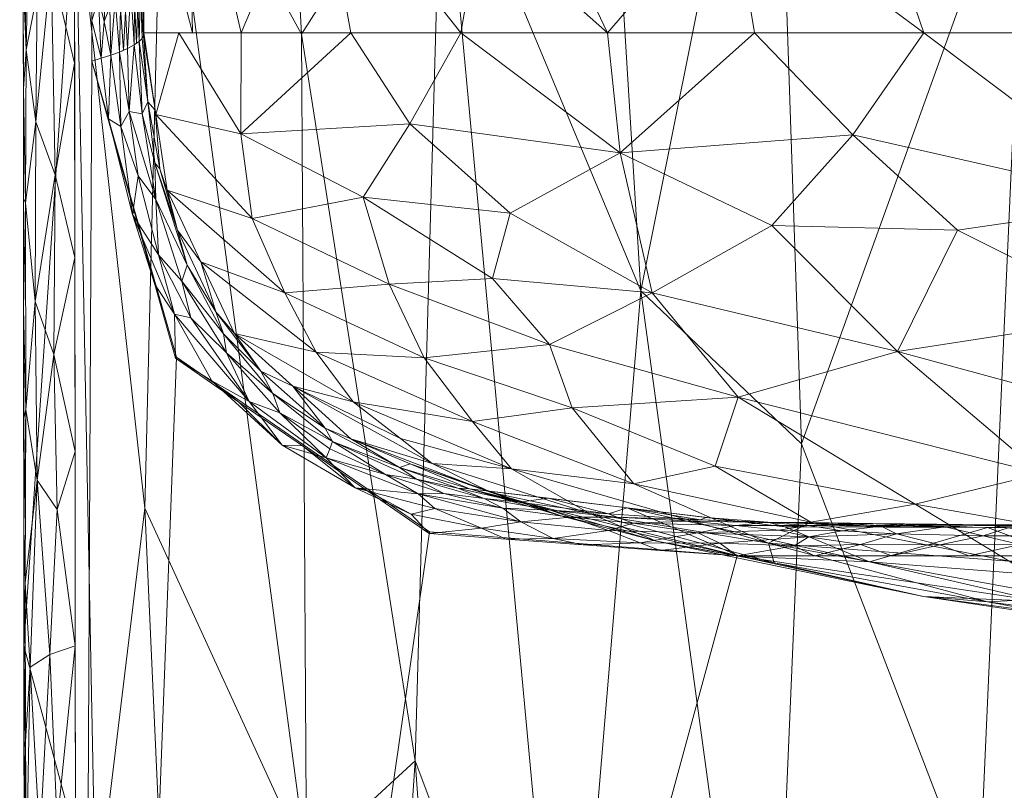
# Model space of a CAD drawing. Header units: millimetres. Extents: x -275 to 275, y 0 to 461.
# Tile 2 of 85: x -275 to -227, y 106 to 144. Entities that reach past the tile are written whole.
import ezdxf

# ---------------------------------------------------------------- set-up
doc = ezdxf.new("R2010")
doc.units = ezdxf.units.MM
doc.layers.add('A-GENM', color=13, linetype='Continuous')

# ---------------------------------------------------------------- blocks, each defined once
blk = doc.blocks.new('MODEL_CCAS1511-1000410R0 - MODEL_CCAS1511-1000410R0-465174-Preview')
at = {"layer": 'A-GENM', "lineweight": 9}
mesh = blk.add_polyface(dxfattribs=at)
corners = [(-272.167, 0), (-272.319, -150.975), (-272.479, -301.95), (-272.223, -329.002), (-270.726, -356.013), (-266.536, -382.739), (-256.83, -407.989), (-238.784, -428.131), (-214.858, -440.747), (-188.814, -448.06), (-162.114, -452.412), (-135.192, -455.069), (-108.188, -456.694), (-81.152, -457.659), (-54.105, -458.187), (-27.053, -458.42), (0, -458.452), (27.053, -458.42), (54.105, -458.187), (81.152, -457.659), (108.188, -456.694), (135.192, -455.069), (162.114, -452.412), (188.814, -448.059), (214.858, -440.746), (238.784, -428.131), (256.83, -407.989), (266.536, -382.739), (270.726, -356.013), (272.223, -329.002), (272.479, -301.95), (272.319, -150.975), (272.167, 0), (-271.479, -141.65), (-253.734, -118.36), (-222.049, -117.596), (-190.328, -117.596), (-158.607, -117.596), (-126.885, -117.596), (-95.164, -117.596), (-63.443, -117.596), (-31.721, -117.596), (0, -117.596), (15.006, -117.596), (30.013, -117.596), (45.019, -117.596), (60.026, -117.596), (75.032, -117.596), (90.039, -117.596), (105.045, -117.596), (120.051, -117.596), (135.058, -117.596), (150.064, -117.596), (165.071, -117.596), (180.077, -117.596), (195.083, -117.596), (210.09, -117.596), (225.096, -117.596), (240.103, -117.596), (255.062, -118.77), (267.363, -127.255), (271.479, -141.65), (271.5, -276.207), (270.746, -343.476), (267.133, -376.894), (262.881, -393.154), (255.834, -408.391), (245.398, -421.522), (232.048, -431.692), (216.932, -439.027), (200.945, -444.221), (167.942, -450.629), (134.487, -454.07), (67.276, -456.933), (0, -457.5), (-67.276, -456.933), (-134.485, -454.07), (-167.944, -450.629), (-200.946, -444.221), (-216.933, -439.027), (-232.048, -431.692), (-245.398, -421.522), (-255.835, -408.389), (-262.881, -393.152), (-267.133, -376.893), (-270.746, -343.476), (-271.5, -276.208), (0, -47.739), (12.205, -52.795), (17.261, -65), (12.205, -77.205), (0, -82.261), (-12.205, -77.205), (-17.261, -65), (-12.205, -52.795), (263.622, -390.318), (260.818, -397.614), (250.836, -414.68), (243.217, -423.183), (232.089, -431.661), (231.82, -431.802), (-231.823, -431.801), (-232.088, -431.662), (-243.217, -423.183), (-250.833, -414.683), (-260.819, -397.613), (-263.623, -390.318)]
mesh.append_faces([[corners[k] for k in face] for face in [(83, 105, 106), (98, 99, 25), (67, 97, 98), (80, 101, 102), (102, 103, 7), (68, 99, 100), (81, 103, 104), (65, 95, 96)]])
mesh.append_faces([[corners[k] for k in face] for face in [(8, 79, 101), (66, 26, 96), (69, 24, 100)]], dxfattribs={"vtx0": -1})
mesh.append_faces([[corners[k] for k in face] for face in [(0, 87, 32), (2, 86, 1), (4, 85, 3), (9, 78, 8), (14, 75, 13), (70, 24, 69)]], dxfattribs={"vtx0": -1, "vtx1": -1})
mesh.append_faces([[corners[k] for k in face] for face in [(94, 0, 38, 39)]], dxfattribs={"vtx0": -1, "vtx1": -1, "vtx3": -1})
mesh.append_faces([[corners[k] for k in face] for face in [(0, 35, 36), (33, 0, 1, 86), (92, 41, 42), (89, 48, 49, 88), (32, 58, 59), (62, 30, 31), (30, 62, 63), (90, 44, 45), (10, 76, 77), (75, 14, 15, 74), (28, 63, 64, 27), (23, 70, 71, 22), (70, 23, 24), (72, 21, 22, 71)]], dxfattribs={"vtx0": -1, "vtx2": -1})
mesh.append_faces([[corners[k] for k in face] for face in [(0, 36, 37, 38), (32, 52, 53, 54), (89, 46, 47, 48), (76, 10, 11, 12), (74, 15, 16, 17), (63, 28, 29, 30), (73, 18, 19, 20)]], dxfattribs={"vtx0": -1, "vtx3": -1})
mesh.append_faces([[corners[k] for k in face] for face in [(97, 26, 66)]], dxfattribs={"vtx1": -1})
mesh.append_faces([[corners[k] for k in face] for face in [(94, 87, 0), (87, 88, 32), (33, 34, 0), (34, 35, 0), (50, 51, 88, 49), (57, 58, 32, 56), (55, 56, 32, 54), (60, 61, 32), (59, 60, 32), (78, 79, 8)]], dxfattribs={"vtx1": -1, "vtx2": -1})
mesh.append_faces([[corners[k] for k in face] for face in [(51, 52, 32, 88)]], dxfattribs={"vtx1": -1, "vtx2": -1, "vtx3": -1})
mesh.append_faces([[corners[k] for k in face] for face in [(93, 94, 39, 40), (92, 93, 40, 41), (91, 92, 42, 43), (90, 91, 43, 44), (85, 86, 2, 3), (45, 46, 89, 90), (31, 32, 61, 62), (84, 85, 4, 5), (77, 78, 9, 10), (75, 76, 12, 13), (73, 74, 17, 18), (72, 73, 20, 21)]], dxfattribs={"vtx1": -1, "vtx3": -1})
mesh.append_faces([[corners[k] for k in face] for face in [(64, 95, 27), (5, 106, 84), (82, 105, 6), (6, 104, 82)]], dxfattribs={"vtx2": -1})
mesh = blk.add_polyface(dxfattribs=at)
corners = [(274.979, -301.946, -2.538), (273.792, -297.628, -20.651), (270.83, -293.193, -38.531), (266.204, -288.686, -56.036), (260.071, -284.144, -73.064), (252.608, -279.6, -89.551), (243.995, -275.076, -105.476), (234.4, -270.587, -120.842), (223.974, -266.143, -135.672), (212.847, -261.748, -150), (212.847, -196.311, -150), (212.847, -130.874, -150), (212.847, -65.437, -150), (212.847, 0, -150), (228, 0, -127.739), (241.509, 0, -104.512), (253.152, 0, -80.304), (262.688, 0, -55.186), (269.903, 0, -29.294), (274.646, 0, -2.823), (274.812, -150.973, -2.689), (261.28, -142.957, -64.47), (238.331, -162.683, -113.116), (271.835, -204.607, -29.582), (255.698, -205.189, -81.27), (229.038, -207.783, -128.258), (248.348, -87.929, -92.507), (267.194, -82.184, -42.346), (274.895, -226.459, -2.614), (268.287, -235.772, -47.279), (248.09, -228.861, -97.503), (228.384, -100.641, -127.892), (274.729, -75.486, -2.756), (262.982, -242.646, -64.546), (264.044, -193.729, -59.29), (268.028, -155.254, -43.511), (258.666, -64.396, -67.843), (272.318, -253.55, -29.61), (247.781, -179.26, -96.722), (254.462, -153.652, -81.923), (244.784, -130.485, -100.85), (238.601, -85.162, -110.889), (230.186, -50.537, -124.492), (255.754, -107.646, -76.896), (272.269, -150.237, -23.426), (274.947, -273.384, -2.567), (274.181, -247.547, -15.143), (273.895, -207.559, -15.567), (243.339, -46.893, -101.446), (251.328, -45.913, -84.994), (220.423, 0, -138.87), (212.847, -24.755, -150), (221.15, -45.7, -138.296), (256.266, -247.216, -81.31), (226.036, -153.44, -132.022), (261.039, -102.789, -63.034), (263.239, -73.648, -55.225), (265.739, -37.16, -45.829), (270.221, -50.674, -28.73), (271.272, -100.263, -25.868), (272.275, 0, -16.059), (274.678, -28.552, -2.798), (236.977, -123.047, -114.495), (266.295, 0, -42.24), (268.895, -119.914, -37.812), (238.755, -230.634, -113.709), (268.581, -196.34, -43.994), (257.92, 0, -67.745), (247.331, 0, -92.408), (274.771, -113.23, -2.723)]
mesh.append_faces([[corners[k] for k in face] for face in [(10, 8, 9), (1, 45, 0)]], dxfattribs={"vtx0": -1})
mesh.append_faces([[corners[k] for k in face] for face in [(17, 36, 67), (2, 37, 1), (51, 52, 12), (15, 42, 14), (18, 57, 63), (68, 48, 15)]], dxfattribs={"vtx0": -1, "vtx1": -1})
mesh.append_faces([[corners[k] for k in face] for face in [(28, 46, 47), (3, 33, 29), (37, 29, 23), (44, 23, 35), (29, 66, 23), (43, 21, 39), (33, 34, 29), (56, 57, 27), (24, 30, 38), (24, 53, 30), (65, 7, 25), (25, 8, 10), (58, 27, 57), (34, 35, 66), (38, 65, 22), (41, 26, 40), (22, 25, 54), (39, 24, 38), (40, 22, 62), (54, 31, 62), (14, 42, 52), (49, 67, 36), (48, 42, 15), (30, 65, 38), (53, 33, 4), (44, 59, 69), (24, 39, 34), (24, 34, 33), (34, 21, 35), (55, 35, 21), (43, 55, 21), (48, 49, 26), (29, 37, 2), (46, 1, 37), (22, 40, 38), (39, 21, 34), (40, 39, 38), (43, 39, 26), (40, 62, 41), (39, 40, 26), (42, 41, 31), (48, 26, 41), (49, 43, 26), (55, 43, 36), (27, 59, 64), (27, 58, 59), (23, 47, 46), (1, 46, 45), (23, 46, 37), (23, 44, 47), (20, 47, 44), (42, 48, 41), (48, 68, 49), (43, 49, 36), (52, 31, 12), (50, 52, 51), (31, 52, 42), (30, 53, 5), (33, 53, 24), (10, 54, 25), (11, 31, 54), (36, 56, 55), (55, 27, 64), (57, 56, 36), (27, 55, 56), (57, 18, 58), (44, 35, 64), (58, 32, 59), (54, 62, 22), (60, 61, 58), (31, 41, 62), (44, 64, 59), (55, 64, 35), (22, 65, 25), (6, 65, 30), (34, 66, 29), (35, 23, 66), (36, 17, 57)]], dxfattribs={"vtx0": -1, "vtx1": -1, "vtx2": -1})
mesh.append_faces([[corners[k] for k in face] for face in [(53, 4, 5), (29, 2, 3), (58, 61, 32), (46, 28, 45), (30, 5, 6), (25, 7, 8), (59, 32, 69), (54, 10, 11), (49, 16, 67), (58, 18, 60), (57, 17, 63)]], dxfattribs={"vtx0": -1, "vtx2": -1})
mesh.append_faces([[corners[k] for k in face] for face in [(13, 50, 51)]], dxfattribs={"vtx1": -1})
mesh.append_faces([[corners[k] for k in face] for face in [(11, 12, 31), (6, 7, 65), (3, 4, 33), (20, 28, 47), (50, 14, 52), (69, 20, 44), (68, 16, 49)]], dxfattribs={"vtx1": -1, "vtx2": -1})
mesh.append_faces([[corners[k] for k in face] for face in [(60, 19, 61)]], dxfattribs={"vtx2": -1})
mesh = blk.add_polyface(dxfattribs=at)
corners = [(273.51, -112.803, -0.334), (274.477, -112.199, -1.343), (273.994, -103.793, -0.709), (272.253, -84.923), (273.026, -89.995, -0.129), (273.319, -79.668, -0.255), (273.28, -97.43, -0.226), (272.272, -103.795), (273.152, -104.586, -0.168), (274.666, -75.833, -2.005), (274.724, -70.927, -2.76), (274.626, -69.814, -1.863), (274.6, -81.599, -1.73), (274.742, -86.936, -2.746), (274.736, -81.599, -2.751), (274.235, -96.216, -0.994), (274.606, -90.621, -1.713), (274.624, -96.656, -1.744), (274.646, -102.684, -1.79), (274.183, -74.078, -0.961), (273.218, -70.018, -0.213), (274.73, -76.263, -2.755), (272.232, -64.815), (272.238, -70.151), (272.243, -75.487), (272.262, -94.359), (274.104, -81.159, -0.856), (273.932, -88.816, -0.669), (274.748, -92.272, -2.741), (274.753, -97.609, -2.736), (274.759, -102.945, -2.732), (274.702, -108.591, -1.978), (274.765, -108.282, -2.727), (272.281, -113.231), (274.771, -113.618, -2.722)]
mesh.append_faces([[corners[k] for k in face] for face in [(10, 9, 21), (30, 31, 32), (33, 8, 7), (21, 9, 14)]], dxfattribs={"vtx0": -1, "vtx1": -1})
mesh.append_faces([[corners[k] for k in face] for face in [(0, 1, 2), (3, 4, 5), (6, 7, 8), (9, 10, 11), (2, 15, 6), (16, 15, 17), (1, 18, 2), (12, 16, 13), (5, 19, 20), (19, 9, 11), (5, 20, 24), (25, 6, 4), (19, 26, 12), (19, 12, 9), (26, 19, 5), (16, 12, 27), (27, 15, 16), (27, 4, 6), (15, 18, 17), (17, 28, 16), (15, 2, 18), (2, 6, 8), (17, 18, 29), (27, 6, 15), (0, 8, 33), (5, 4, 27), (0, 2, 8), (14, 9, 12), (5, 27, 26), (27, 12, 26), (31, 30, 18), (18, 1, 31)]], dxfattribs={"vtx0": -1, "vtx1": -1, "vtx2": -1})
mesh.append_faces([[corners[k] for k in face] for face in [(12, 13, 14), (5, 24, 3), (6, 25, 7), (17, 29, 28)]], dxfattribs={"vtx0": -1, "vtx2": -1})
mesh.append_faces([[corners[k] for k in face] for face in [(20, 22, 23, 24)]], dxfattribs={"vtx0": -1, "vtx3": -1})
mesh.append_faces([[corners[k] for k in face] for face in [(34, 32, 31), (3, 25, 4), (28, 13, 16), (30, 29, 18)]], dxfattribs={"vtx1": -1, "vtx2": -1})
mesh = blk.add_polyface(dxfattribs=at)
corners = [(273.262, -136.115, -0.194), (273.449, -146.317, -0.274), (274.198, -138.701, -0.872), (274.129, -121.287, -0.823), (273.157, -119.849, -0.161), (273.313, -127.384, -0.222), (273.51, -112.803, -0.334), (274.234, -129.97, -0.931), (274.681, -124.714, -1.802), (272.281, -113.231), (272.291, -122.667), (274.775, -147.506, -2.063), (274.806, -145.636, -2.693), (274.663, -142.198, -1.668), (274.13, -144.942, -0.786), (274.777, -118.954, -2.717), (274.771, -113.618, -2.722), (274.715, -116.286, -1.989), (272.3, -132.103), (274.477, -112.199, -1.343), (272.31, -141.539), (272.319, -150.975), (273.311, -155.319, -0.202), (274.701, -134.763, -1.822), (273.958, -151.488, -0.612), (274.789, -129.627, -2.708), (274.783, -124.291, -2.712), (274.702, -108.591, -1.978), (274.8, -140.3, -2.698), (274.794, -134.964, -2.703), (274.776, -153.374, -2.021), (274.812, -150.973, -2.689), (274.414, -155.092, -1.128), (274.514, -149.177, -1.311)]
mesh.append_faces([[corners[k] for k in face] for face in [(18, 5, 10), (15, 8, 26)]], dxfattribs={"vtx0": -1, "vtx1": -1})
mesh.append_faces([[corners[k] for k in face] for face in [(0, 1, 2), (3, 4, 5), (3, 6, 4), (7, 0, 2), (3, 7, 8), (3, 5, 7), (11, 12, 13), (14, 2, 1), (3, 19, 6), (10, 5, 4), (0, 5, 18), (5, 0, 7), (20, 1, 0), (21, 22, 1), (23, 2, 13), (14, 1, 24), (23, 7, 2), (23, 25, 8), (7, 23, 8), (17, 27, 19), (2, 14, 13), (30, 31, 11), (24, 32, 33), (11, 13, 33), (28, 23, 13), (33, 30, 11), (9, 4, 6), (16, 27, 17), (3, 8, 17), (3, 17, 19), (15, 17, 8), (24, 1, 22), (13, 14, 33), (33, 14, 24)]], dxfattribs={"vtx0": -1, "vtx1": -1, "vtx2": -1})
mesh.append_faces([[corners[k] for k in face] for face in [(4, 9, 10), (1, 20, 21), (0, 18, 20), (23, 28, 29), (11, 31, 12), (8, 25, 26)]], dxfattribs={"vtx0": -1, "vtx2": -1})
mesh.append_faces([[corners[k] for k in face] for face in [(15, 16, 17), (12, 28, 13), (29, 25, 23)]], dxfattribs={"vtx1": -1, "vtx2": -1})
mesh = blk.add_polyface(dxfattribs=at)
corners = [(222.421, -124.852, -54.815), (212.033, -124.266, -61.463), (221.091, -129.273, -61.579), (231.056, -115.621, -17.153), (239.994, -117.594, -9.425), (225.338, -115.385, -13.196), (220.083, -134.792, -68.011), (222.808, -143.019, -72.407), (231.041, -143.019, -65.396), (229.405, -133.438, -59.392), (234.483, -138.068, -59.124), (232.322, -127.533, -50.249), (220.876, -116.317, -8.457), (233.672, -117.317, -7.137), (227.946, -118.982, -2.365), (238.593, -118.212, -24.793), (227.947, -115.366, -25.048), (224.134, -115.565, -31.709), (225.338, -121.61, -47.176), (240.058, -125.317, -39.6), (214.564, -114.678, -13.799), (221.804, -114.251, -23.37), (222.781, -114.534, -18.13), (238.315, -117.259, -19.857), (238.428, -133.656, -51.472), (239.274, -143.019, -58.385), (231.453, -120.117, -38.663), (217.731, -117.698, -44.77), (211.785, -119.92, -54.118), (217.489, -115.712, -38.845), (226.896, -117.346, -35.766), (236.523, -119.24, -31.044), (218.145, -114.105, -29.52), (214.212, -113.489, -22.387), (237.787, -119.008, -2.421), (218.106, -118.956, -2.31)]
mesh.append_faces([[corners[k] for k in face] for face in [(14, 13, 34)]], dxfattribs={"vtx0": -1, "vtx1": -1})
mesh.append_faces([[corners[k] for k in face] for face in [(0, 1, 2), (3, 4, 5), (9, 6, 10), (9, 11, 2), (12, 5, 13), (13, 14, 12), (15, 16, 17), (18, 11, 19), (12, 20, 5), (4, 13, 5), (21, 3, 22), (22, 3, 5), (3, 16, 23), (8, 10, 6), (2, 6, 9), (24, 11, 9), (0, 11, 18), (10, 24, 9), (18, 26, 27), (18, 27, 28), (29, 27, 30), (30, 26, 31), (11, 0, 2), (28, 0, 18), (17, 29, 30), (15, 17, 30), (17, 16, 32), (33, 21, 22), (27, 26, 30), (19, 26, 18), (30, 31, 15), (20, 22, 5), (32, 16, 21), (3, 21, 16)]], dxfattribs={"vtx0": -1, "vtx1": -1, "vtx2": -1})
mesh.append_faces([[corners[k] for k in face] for face in [(6, 7, 8), (10, 8, 25)]], dxfattribs={"vtx0": -1, "vtx2": -1})
mesh.append_faces([[corners[k] for k in face] for face in [(14, 35, 12)]], dxfattribs={"vtx1": -1, "vtx2": -1})
mesh = blk.add_polyface(dxfattribs=at)
corners = [(251.998, -131.085, -33.183), (244.241, -130.382, -41.91), (251.149, -134.253, -37.869), (248.568, -119.521, -7.381), (239.994, -117.594, -9.425), (244.024, -118.317, -12.983), (231.056, -115.621, -17.153), (256.012, -138.591, -35.174), (245.794, -137.196, -47.1), (239.274, -143.019, -58.385), (234.483, -138.068, -59.124), (240.058, -125.317, -39.6), (249.236, -127.877, -32.623), (248.131, -124.804, -29.088), (236.523, -119.24, -31.044), (231.453, -120.117, -38.663), (241.186, -121.959, -32.25), (238.315, -117.259, -19.857), (238.593, -118.212, -24.793), (247.275, -119.658, -15.563), (245.126, -121.108, -25.019), (245.452, -119.936, -2.46), (233.672, -117.317, -7.137), (253.117, -120.864, -2.498), (237.787, -119.008, -2.421), (232.322, -127.533, -50.249), (246.408, -143.019, -50.299), (238.428, -133.656, -51.472), (255.323, -127.224, -22.503), (252.968, -124.127, -20.256), (251.072, -121.826, -17.183), (252.06, -120.688, -8.087), (254.926, -122.092, -8.842), (227.947, -115.366, -25.048), (253.542, -143.019, -42.214)]
mesh.append_faces([[corners[k] for k in face] for face in [(21, 4, 23), (24, 22, 21)]], dxfattribs={"vtx0": -1, "vtx1": -1})
mesh.append_faces([[corners[k] for k in face] for face in [(0, 1, 2), (3, 4, 5), (4, 6, 5), (7, 2, 8), (9, 8, 10), (11, 12, 13), (14, 15, 16), (17, 18, 19), (20, 18, 14), (21, 22, 4), (11, 25, 1), (12, 11, 1), (11, 16, 15), (10, 8, 27), (8, 1, 27), (25, 27, 1), (13, 12, 28), (20, 29, 30), (29, 20, 13), (1, 8, 2), (11, 13, 16), (4, 3, 23), (31, 3, 5), (19, 31, 5), (31, 19, 32), (17, 19, 5), (18, 30, 19), (30, 32, 19), (6, 17, 5), (33, 18, 17), (20, 14, 16), (20, 16, 13), (18, 20, 30), (1, 0, 12)]], dxfattribs={"vtx0": -1, "vtx1": -1, "vtx2": -1})
mesh.append_faces([[corners[k] for k in face] for face in [(8, 9, 26)]], dxfattribs={"vtx0": -1, "vtx2": -1})
mesh.append_faces([[corners[k] for k in face] for face in [(26, 34, 8)]], dxfattribs={"vtx1": -1, "vtx2": -1})
mesh = blk.add_polyface(dxfattribs=at)
corners = [(230.259, -118.138, -0.092), (228.16, -118.574, -0.27), (232.363, -118.673, -0.315), (221.243, -118.299, -0.155), (216.765, -118.725, -0.404), (219.588, -118.801, -0.467), (224.545, -118.57, -0.277), (226.935, -118.972, -0.649), (217.875, -118.972, -0.703), (225.968, -119.074, -1.656), (220.857, -119.065, -1.608), (223.026, -118.969, -2.338), (229.994, -119.013, -0.689), (227.879, -119.118, -1.042), (231.092, -119.13, -0.989), (219.309, -119.089, -1.061), (223.919, -119.106, -1.09), (222.502, -118.852, -0.512), (216.18, -119.069, -1.542), (217.407, -118.21, -0.128), (218.106, -118.956, -2.31), (213.185, -118.943, -2.282), (214.636, -119.058, -0.945), (227.946, -118.982, -2.365), (231.467, -119.07, -1.85), (213.841, -117.596), (217.593, -117.596), (230.429, -119.146, -1.391), (226.362, -118.162, -0.104), (213.956, -118.905, -0.606), (213.054, -118.646, -0.349), (210.536, -118.861, -0.554), (225.096, -117.596), (221.345, -117.596), (211.137, -119.042, -1.67), (211.432, -119.058, -0.958), (228.848, -117.596), (232.6, -117.596), (233.116, -119.041, -0.699), (233.535, -119.176, -1.426), (232.867, -118.995, -2.393), (213.438, -118.252, -0.145)]
mesh.append_faces([[corners[k] for k in face] for face in [(20, 18, 21), (25, 19, 26)]], dxfattribs={"vtx0": -1, "vtx1": -1})
mesh.append_faces([[corners[k] for k in face] for face in [(0, 1, 2), (3, 4, 5), (1, 6, 7), (5, 4, 8), (9, 10, 11), (12, 13, 14), (15, 16, 17), (10, 15, 18), (3, 19, 4), (8, 22, 15), (10, 18, 20), (9, 23, 24), (15, 10, 16), (22, 18, 15), (7, 17, 16), (13, 9, 27), (10, 9, 16), (1, 0, 28), (29, 30, 31), (28, 6, 1), (21, 18, 34), (22, 34, 18), (35, 22, 29), (12, 1, 7), (36, 28, 0), (32, 3, 28), (3, 5, 6), (3, 6, 28), (7, 6, 17), (13, 7, 16), (12, 2, 1), (9, 13, 16), (14, 13, 27), (12, 14, 38), (39, 14, 27), (2, 12, 38), (13, 12, 7), (24, 39, 27), (9, 24, 27), (8, 29, 22), (4, 19, 30), (4, 30, 29), (19, 25, 41), (17, 8, 15), (29, 8, 4), (8, 17, 5), (5, 17, 6), (19, 41, 30), (33, 19, 3)]], dxfattribs={"vtx0": -1, "vtx1": -1, "vtx2": -1})
mesh.append_faces([[corners[k] for k in face] for face in [(10, 20, 11), (9, 11, 23), (3, 32, 33), (28, 36, 32), (0, 37, 36), (19, 33, 26)]], dxfattribs={"vtx0": -1, "vtx2": -1})
mesh.append_faces([[corners[k] for k in face] for face in [(23, 40, 24)]], dxfattribs={"vtx1": -1, "vtx2": -1})
mesh = blk.add_polyface(dxfattribs=at)
corners = [(238.739, -119.222, -0.964), (240.172, -119.081, -0.609), (236.646, -119.076, -0.693), (234.483, -119.17, -1.027), (233.116, -119.041, -0.699), (231.092, -119.13, -0.989), (238.618, -119.238, -1.709), (236.669, -119.228, -1.342), (235.454, -119.125, -1.877), (242.429, -119.291, -0.886), (245.171, -119.188, -0.548), (237.334, -118.096, -0.069), (234.123, -118.159, -0.091), (236.62, -118.533, -0.216), (245.941, -119.479, -0.949), (241.895, -119.36, -1.672), (246.359, -119.647, -1.618), (244.821, -118.24, -0.065), (249.053, -118.449, -0.038), (247.589, -118.14), (250.625, -119.256, -0.202), (246.362, -118.828, -0.231), (248.227, -119.478, -0.609), (238.087, -118.854, -0.405), (235.003, -118.819, -0.408), (242.017, -118.721, -0.264), (241.62, -119.472, -2.44), (233.535, -119.176, -1.426), (240.103, -117.596), (236.351, -117.596), (232.363, -118.673, -0.315), (232.867, -118.995, -2.393), (231.467, -119.07, -1.85), (240.953, -118.226, -0.087), (243.846, -117.868), (230.259, -118.138, -0.092), (232.6, -117.596), (237.787, -119.008, -2.421), (245.452, -119.936, -2.46), (249.177, -119.829, -0.99), (249.285, -120.4, -2.479)]
mesh.append_faces([[corners[k] for k in face] for face in [(26, 6, 37), (40, 16, 38)]], dxfattribs={"vtx0": -1, "vtx1": -1})
mesh.append_faces([[corners[k] for k in face] for face in [(0, 1, 2), (3, 4, 5), (6, 7, 8), (9, 10, 1), (11, 12, 13), (14, 15, 16), (17, 18, 19), (20, 21, 22), (17, 21, 18), (2, 23, 24), (1, 10, 25), (2, 4, 3), (25, 21, 17), (6, 26, 15), (27, 8, 7), (27, 7, 3), (12, 30, 13), (0, 9, 1), (31, 8, 32), (22, 21, 10), (17, 33, 25), (34, 33, 17), (23, 25, 13), (29, 12, 11), (13, 25, 33), (35, 12, 36), (12, 35, 30), (13, 24, 23), (13, 33, 11), (28, 11, 33), (27, 3, 5), (0, 2, 3), (0, 3, 7), (23, 2, 1), (6, 0, 7), (9, 15, 14), (15, 9, 0), (10, 9, 14), (22, 10, 14), (10, 21, 25), (25, 23, 1), (13, 30, 24), (30, 4, 24), (2, 24, 4), (27, 32, 8), (15, 38, 16), (37, 6, 8), (0, 6, 15), (39, 22, 14), (16, 39, 14)]], dxfattribs={"vtx0": -1, "vtx1": -1, "vtx2": -1})
mesh.append_faces([[corners[k] for k in face] for face in [(11, 28, 29), (33, 34, 28), (12, 29, 36), (17, 19, 34)]], dxfattribs={"vtx0": -1, "vtx2": -1})
mesh.append_faces([[corners[k] for k in face] for face in [(31, 37, 8), (26, 38, 15)]], dxfattribs={"vtx1": -1, "vtx2": -1})
mesh = blk.add_polyface(dxfattribs=at)
corners = [(261.239, -122.948), (258.679, -120.912, 0.009), (262.221, -122.983, 0.015), (264.321, -125.08), (255.998, -122.074, -2.483), (258.879, -123.283, -2.468), (256.524, -121.892, -1.363), (253.117, -120.864, -2.498), (253.693, -120.897, -1.334), (254.799, -119.901, -0.083), (252.527, -118.944, -0.016), (250.625, -119.256, -0.202), (259.774, -123.165, -0.741), (260.131, -123.812, -1.372), (262.669, -125.496, -0.895), (258.157, -120.817), (263.258, -126.576, -1.62), (265.64, -126.103, 0.019), (263.834, -125.102, -0.1), (262.33, -124.559, -0.402), (264.929, -127.47, -0.52), (246.359, -119.647, -1.618), (249.285, -120.4, -2.479), (250.709, -120.218, -1.419), (251.495, -119.928, -0.559), (248.227, -119.478, -0.609), (249.177, -119.829, -0.99), (252.401, -120.394, -0.933), (254.366, -120.635, -0.561), (255.69, -121.323, -0.871), (255.608, -120.62, -0.26), (257.199, -121.553, -0.471), (259.908, -122.798, -0.378), (260.084, -122.363, -0.133), (251.332, -118.413), (247.589, -118.14), (249.053, -118.449, -0.038), (261.712, -125.844, -2.455), (255.953, -119.622, 0.018), (255.075, -118.685), (246.362, -118.828, -0.231)]
mesh.append_faces([[corners[k] for k in face] for face in [(37, 13, 5)]], dxfattribs={"vtx0": -1, "vtx1": -1})
mesh.append_faces([[corners[k] for k in face] for face in [(0, 1, 2), (7, 6, 8), (9, 10, 11), (12, 13, 14), (14, 13, 16), (17, 2, 18), (14, 19, 12), (19, 14, 20), (21, 22, 23), (24, 25, 26), (26, 27, 24), (28, 27, 29), (24, 28, 30), (31, 32, 33), (18, 19, 20), (33, 19, 18), (19, 32, 12), (2, 33, 18), (33, 1, 30), (29, 12, 31), (13, 12, 6), (13, 37, 16), (1, 33, 2), (9, 1, 38), (30, 1, 9), (2, 17, 3), (12, 32, 31), (36, 10, 34), (11, 36, 40), (10, 9, 38), (30, 11, 24), (11, 25, 24), (26, 23, 27), (23, 8, 27), (8, 29, 27), (7, 8, 23), (29, 8, 6), (12, 29, 6), (29, 31, 28), (30, 28, 31), (27, 28, 24), (33, 30, 31), (30, 9, 11), (6, 5, 13), (26, 21, 23), (19, 33, 32), (15, 38, 1), (10, 38, 39), (11, 10, 36)]], dxfattribs={"vtx0": -1, "vtx1": -1, "vtx2": -1})
mesh.append_faces([[corners[k] for k in face] for face in [(2, 3, 0), (1, 0, 15), (6, 7, 4), (38, 15, 39)]], dxfattribs={"vtx0": -1, "vtx2": -1})
mesh.append_faces([[corners[k] for k in face] for face in [(4, 5, 6), (34, 35, 36), (22, 7, 23), (39, 34, 10)]], dxfattribs={"vtx1": -1, "vtx2": -1})
mesh = blk.add_polyface(dxfattribs=at)
corners = [(252.968, -124.127, -20.256), (255.323, -127.224, -22.503), (260.572, -127.509, -12.335), (258.286, -135.029, -28.087), (256.012, -138.591, -35.174), (264.237, -138.109, -19.072), (249.236, -127.877, -32.623), (257.015, -130.808, -25.164), (263.687, -133.997, -15.682), (258.778, -125.081, -10.496), (253.542, -143.019, -42.214), (258.88, -143.019, -32.843), (267.817, -135.378, -2.473), (262.086, -130.388, -14.251), (254.926, -122.092, -8.842), (256.464, -123.3, -10.294), (261.712, -125.844, -2.455), (252.06, -120.688, -8.087), (258.879, -123.283, -2.468), (255.998, -122.074, -2.483), (248.568, -119.521, -7.381), (251.998, -131.085, -33.183), (264.217, -143.018, -23.473), (267.251, -143.019, -10.016), (266.181, -131.891, -2.458), (268.36, -139.058, -2.486), (264.545, -128.405, -2.443), (251.072, -121.826, -17.183), (245.794, -137.196, -47.1), (251.149, -134.253, -37.869), (248.131, -124.804, -29.088), (268.945, -143.019, -2.499), (253.117, -120.864, -2.498)]
mesh.append_faces([[corners[k] for k in face] for face in [(12, 8, 25), (16, 9, 26), (22, 5, 11)]], dxfattribs={"vtx0": -1, "vtx1": -1})
mesh.append_faces([[corners[k] for k in face] for face in [(0, 1, 2), (3, 4, 5), (1, 6, 7), (3, 5, 8), (9, 0, 2), (12, 13, 8), (14, 15, 16), (19, 20, 17), (5, 4, 11), (21, 7, 6), (7, 13, 1), (3, 8, 7), (1, 13, 2), (8, 13, 7), (24, 2, 13), (2, 26, 9), (18, 17, 14), (9, 27, 0), (5, 23, 25), (25, 8, 5), (4, 28, 10), (4, 3, 29), (21, 3, 7), (0, 30, 1), (27, 9, 15), (3, 21, 29), (16, 15, 9), (14, 27, 15)]], dxfattribs={"vtx0": -1, "vtx1": -1, "vtx2": -1})
mesh.append_faces([[corners[k] for k in face] for face in [(4, 10, 11), (17, 18, 19), (5, 22, 23), (13, 12, 24), (2, 24, 26)]], dxfattribs={"vtx0": -1, "vtx2": -1})
mesh.append_faces([[corners[k] for k in face] for face in [(31, 25, 23)]], dxfattribs={"vtx1": -1})
mesh.append_faces([[corners[k] for k in face] for face in [(19, 32, 20), (16, 18, 14)]], dxfattribs={"vtx1": -1, "vtx2": -1})
mesh = blk.add_polyface(dxfattribs=at)
corners = [(268.961, -142.889, -2.021), (269.034, -142.751, -1.569), (268.749, -139.672, -1.771), (265.073, -128.394, -1.035), (263.258, -126.576, -1.62), (265.448, -129.457, -1.64), (269.18, -142.597, -1.139), (269.022, -139.085, -0.908), (270.061, -138.47, -0.109), (269.654, -139.2, -0.324), (270.123, -142.088, -0.208), (268.404, -136.711, -1.304), (267.302, -133.432, -1.807), (268.164, -136.418, -1.864), (270.663, -138.845, -0.008), (270.556, -141.929, -0.07), (271.013, -141.783, -0.005), (269.489, -134.195, -0.03), (271.479, -141.65), (267.463, -129.345, -0.027), (268.235, -132.225, -0.182), (269.413, -142.431, -0.752), (266.841, -131.723, -1.217), (268.361, -134.922, -0.693), (270.449, -138.003), (269.42, -134.357), (269.732, -142.258, -0.436), (267.103, -130.956, -0.498), (264.929, -127.47, -0.52), (269.215, -136.071, -0.269), (268.392, -139.27, -2.486), (268.945, -143.019, -2.499), (266.181, -131.891, -2.458), (268.411, -130.784), (267.403, -127.212), (266.668, -129.173, -0.212), (263.834, -125.102, -0.1), (262.669, -125.496, -0.895), (264.545, -128.405, -2.443), (267.817, -135.378, -2.473), (265.64, -126.103, 0.019), (264.321, -125.08), (261.712, -125.844, -2.455)]
mesh.append_faces([[corners[k] for k in face] for face in [(18, 14, 16), (10, 9, 26)]], dxfattribs={"vtx0": -1, "vtx1": -1})
mesh.append_faces([[corners[k] for k in face] for face in [(3, 4, 5), (2, 6, 7), (8, 9, 10), (11, 12, 13), (14, 17, 8), (19, 20, 17), (7, 21, 9), (11, 22, 12), (11, 23, 22), (27, 28, 3), (11, 2, 7), (14, 25, 17), (13, 2, 11), (23, 11, 7), (29, 8, 17), (9, 8, 29), (12, 5, 32), (23, 7, 9), (22, 23, 27), (29, 17, 20), (35, 28, 27), (29, 20, 23), (17, 33, 19), (20, 35, 27), (35, 20, 19), (23, 20, 27), (19, 36, 35), (36, 28, 35), (3, 28, 37), (3, 5, 22), (4, 3, 37), (27, 3, 22), (4, 38, 5), (12, 39, 13), (5, 12, 22), (34, 40, 19), (36, 19, 40), (30, 0, 2), (30, 2, 13), (9, 29, 23), (15, 14, 8)]], dxfattribs={"vtx0": -1, "vtx1": -1, "vtx2": -1})
mesh.append_faces([[corners[k] for k in face] for face in [(14, 15, 16), (7, 6, 21), (9, 21, 26), (19, 33, 34), (17, 25, 33), (5, 38, 32), (12, 32, 39), (40, 34, 41)]], dxfattribs={"vtx0": -1, "vtx2": -1})
mesh.append_faces([[corners[k] for k in face] for face in [(14, 18, 24, 25)]], dxfattribs={"vtx0": -1, "vtx3": -1})
mesh.append_faces([[corners[k] for k in face] for face in [(0, 1, 2), (10, 15, 8), (39, 30, 13), (1, 6, 2), (42, 38, 4)]], dxfattribs={"vtx1": -1, "vtx2": -1})
mesh.append_faces([[corners[k] for k in face] for face in [(30, 31, 0)]], dxfattribs={"vtx2": -1})
mesh = blk.add_polyface(dxfattribs=at)
corners = [(271.013, -141.783, -0.005), (270.872, -143.569, -0.019), (271.144, -144.702, 0.001), (268.948, -146.92, -2.499), (268.953, -145.847, -2.138), (268.946, -144.969, -2.499), (269.928, -142.173, -0.322), (269.732, -142.258, -0.436), (269.834, -144.06, -0.37), (270.08, -144.204, -0.233), (269.296, -142.514, -0.945), (269.18, -142.597, -1.139), (269.237, -144.395, -1.034), (270.795, -145.511, -0.03), (270.606, -144.282, -0.062), (268.981, -144.585, -1.858), (268.961, -142.889, -2.021), (269.103, -145.303, -1.345), (269.034, -142.751, -1.569), (271.479, -143.621), (271.479, -141.65), (270.346, -144.653, -0.13), (270.556, -141.929, -0.07), (270.123, -142.088, -0.208), (269.413, -142.431, -0.752), (269.572, -145.175, -0.583), (271.112, -147.385, -0.001), (271.479, -145.592), (269.931, -145.874, -0.312), (269.394, -144.493, -0.786), (269.453, -146.88, -0.714), (269.614, -146.793, -0.545), (268.945, -143.019, -2.499), (268.993, -146.501, -1.788), (270.443, -146.646, -0.102), (269.071, -147.367, -1.448), (269.183, -147.671, -1.148), (269.294, -146.203, -0.935), (270.704, -147.888, -0.045), (270.143, -147.196, -0.207)]
mesh.append_faces([[corners[k] for k in face] for face in [(3, 4, 5), (10, 29, 24), (6, 9, 23)]], dxfattribs={"vtx0": -1, "vtx1": -1})
mesh.append_faces([[corners[k] for k in face] for face in [(0, 1, 2), (6, 8, 9), (13, 1, 14), (15, 16, 4), (1, 13, 2), (16, 5, 4), (17, 18, 15), (2, 26, 27), (9, 8, 28), (10, 12, 29), (30, 31, 25), (0, 2, 19), (26, 2, 13), (14, 22, 21), (4, 33, 15), (17, 15, 33), (13, 14, 34), (33, 35, 17), (17, 36, 37), (22, 14, 1), (34, 14, 21), (13, 34, 38), (21, 9, 39), (21, 39, 34), (31, 28, 25), (37, 29, 12), (11, 17, 12), (17, 37, 12), (30, 29, 37), (25, 24, 29), (9, 28, 39), (7, 25, 8), (25, 28, 8), (21, 23, 9), (30, 25, 29)]], dxfattribs={"vtx0": -1, "vtx1": -1, "vtx2": -1})
mesh.append_faces([[corners[k] for k in face] for face in [(17, 11, 18), (21, 22, 23)]], dxfattribs={"vtx0": -1, "vtx2": -1})
mesh.append_faces([[corners[k] for k in face] for face in [(6, 7, 8), (10, 11, 12), (7, 24, 25), (27, 19, 2), (0, 22, 1), (18, 16, 15)]], dxfattribs={"vtx1": -1, "vtx2": -1})
mesh.append_faces([[corners[k] for k in face] for face in [(19, 20, 0), (16, 32, 5)]], dxfattribs={"vtx2": -1})
mesh = blk.add_polyface(dxfattribs=at)
corners = [(240.422, -149.972, -57.264), (239.274, -143.019, -58.385), (231.041, -143.019, -65.396), (198.157, -170.162, -88.778), (215.735, -178.376, -77.646), (205.262, -169.749, -84.497), (202.999, -155.72, -85.837), (210.734, -153.235, -80.932), (195.59, -143.018, -89.943), (192.955, -161.935, -91.69), (203.374, -181.568, -85.743), (185.327, -168.605, -95.807), (222.808, -143.019, -72.407), (234.231, -152.353, -63.06), (213.898, -143.018, -78.504), (224.706, -149.64, -70.953), (192.271, -181.257, -92.195), (234.423, -177.143, -62.97), (221.56, -173.804, -73.419), (232.123, -185.182, -65.034), (236.57, -168.613, -60.984), (237.212, -162.293, -60.367), (226.584, -156.293, -69.488), (216.148, -149.932, -77.253), (228.846, -168.973, -67.698), (222.96, -160.737, -72.313), (217.795, -163.921, -76.121), (171.546, -167.877, -102.515), (213.884, -183.828, -78.962), (173.207, -174.012, -101.797), (180.469, -182.961, -98.392), (185.445, -181.351, -95.849), (194.902, -190.898, -90.82), (202.357, -162.546, -86.249), (179.565, -157.237, -98.653), (190.364, -152.716, -93.078), (176.432, -143.019, -99.946), (181.893, -152.436, -97.485), (168.41, -151.458, -103.851), (166.673, -143.019, -104.609), (186.191, -143.019, -95.283), (204.988, -143.018, -84.602), (167.51, -178.503, -104.431), (179.945, -191.43, -98.753), (245.302, -188.729, -52.352)]
mesh.append_faces([[corners[k] for k in face] for face in [(14, 15, 12)]], dxfattribs={"vtx0": -1, "vtx1": -1})
mesh.append_faces([[corners[k] for k in face] for face in [(3, 4, 5), (6, 7, 8), (3, 5, 9), (10, 3, 11), (0, 2, 13), (11, 16, 10), (17, 18, 19), (20, 21, 22), (23, 22, 15), (24, 25, 26), (27, 16, 11), (3, 10, 28), (29, 30, 31), (32, 16, 31), (33, 5, 18), (34, 11, 3), (35, 33, 6), (35, 36, 37), (34, 38, 11), (9, 34, 3), (37, 39, 34), (37, 9, 35), (6, 33, 26), (7, 6, 26), (40, 35, 6), (7, 26, 25), (42, 43, 30), (19, 44, 17), (17, 24, 18), (22, 23, 25), (33, 18, 26), (4, 19, 18), (16, 27, 31), (29, 31, 27), (26, 18, 24), (20, 22, 25), (17, 20, 24), (20, 25, 24), (22, 21, 13), (14, 23, 15), (41, 7, 23), (25, 23, 7), (22, 13, 15), (13, 12, 15), (3, 28, 4), (18, 5, 4), (33, 35, 9), (33, 9, 5), (34, 9, 37)]], dxfattribs={"vtx0": -1, "vtx1": -1, "vtx2": -1})
mesh.append_faces([[corners[k] for k in face] for face in [(0, 1, 2), (7, 41, 8), (23, 14, 41)]], dxfattribs={"vtx0": -1, "vtx2": -1})
mesh.append_faces([[corners[k] for k in face] for face in [(2, 12, 13), (40, 36, 35), (8, 40, 6)]], dxfattribs={"vtx1": -1, "vtx2": -1})
mesh = blk.add_polyface(dxfattribs=at)
corners = [(266.581, -143.019, -12.986), (268.95, -152.246, -2.499), (268.945, -143.019, -2.499), (267.07, -160.755, -14.921), (266.815, -154.138, -15.86), (267.037, -167.475, -15.072), (268.96, -170.702, -2.499), (268.955, -161.474, -2.499), (260.497, -151.822, -31.318), (253.542, -143.019, -42.214), (252.584, -148.499, -43.498), (247.252, -180.076, -50.123), (255.752, -190.191, -39.25), (255.445, -182.668, -39.651), (237.212, -162.293, -60.367), (248.7, -171.481, -48.399), (244.381, -160.982, -53.215), (239.274, -143.019, -58.385), (240.422, -149.972, -57.264), (246.408, -143.019, -50.299), (253.63, -160.381, -42.111), (254.612, -166.742, -40.768), (258.523, -158.365, -34.777), (263.915, -158.97, -24.224), (258.88, -143.019, -32.843), (261.913, -165.288, -28.621), (264.217, -143.018, -23.473), (234.423, -177.143, -62.97), (245.302, -188.729, -52.352), (236.57, -168.613, -60.984), (260.409, -188.188, -31.635), (259.8, -178.59, -32.669), (265.988, -180.989, -18.741), (267.498, -174.676, -13.229), (264.149, -173.171, -23.714), (259.941, -170.356, -32.378), (267.888, -189.541, -11.504), (268.965, -179.93, -2.499), (268.969, -186.434, -2.499), (251.605, -153.919, -44.776), (234.231, -152.353, -63.06)]
mesh.append_faces([[corners[k] for k in face] for face in [(0, 1, 2)]], dxfattribs={"vtx0": -1})
mesh.append_faces([[corners[k] for k in face] for face in [(17, 18, 19), (37, 36, 38), (1, 3, 7)]], dxfattribs={"vtx0": -1, "vtx1": -1})
mesh.append_faces([[corners[k] for k in face] for face in [(3, 1, 4), (8, 9, 10), (11, 12, 13), (14, 15, 16), (20, 16, 21), (8, 22, 23), (25, 3, 23), (8, 10, 22), (26, 8, 4), (21, 16, 15), (27, 28, 11), (29, 27, 11), (29, 11, 15), (13, 30, 31), (32, 33, 34), (13, 15, 11), (34, 25, 35), (31, 21, 15), (25, 22, 20), (32, 31, 30), (36, 37, 32), (23, 3, 4), (5, 34, 33), (5, 25, 34), (35, 25, 21), (31, 32, 34), (37, 33, 32), (6, 5, 33), (18, 16, 39), (16, 18, 40), (18, 39, 19), (19, 39, 10), (10, 39, 22), (1, 0, 4), (20, 22, 39), (23, 22, 25), (3, 25, 5), (8, 23, 4), (5, 7, 3), (16, 20, 39), (25, 20, 21), (15, 14, 29), (40, 14, 16), (15, 13, 31), (21, 31, 35), (31, 34, 35)]], dxfattribs={"vtx0": -1, "vtx1": -1, "vtx2": -1})
mesh.append_faces([[corners[k] for k in face] for face in [(5, 6, 7), (10, 9, 19), (8, 26, 24)]], dxfattribs={"vtx0": -1, "vtx2": -1})
mesh.append_faces([[corners[k] for k in face] for face in [(24, 9, 8), (37, 6, 33), (0, 26, 4)]], dxfattribs={"vtx1": -1, "vtx2": -1})

msp = doc.modelspace()

# ---------------------------------------------------------------- block references
at = {"layer": 'A-GENM', "lineweight": 9, "rotation": 180}
msp.add_blockref('MODEL_CCAS1511-1000410R0 - MODEL_CCAS1511-1000410R0-465174-Preview', (0, 0, 850), dxfattribs=at)

doc.saveas('drawing.dxf')
